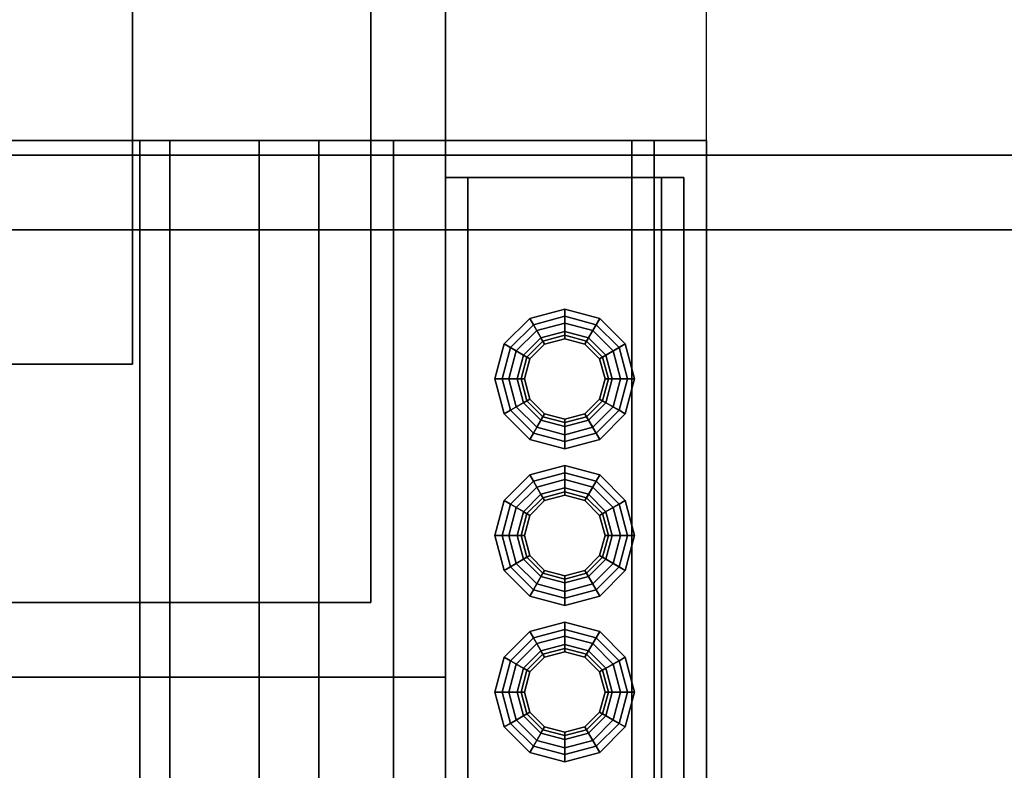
# Model space of a CAD drawing. Header units: metres. Extents: x -2 to 38, y -14 to 35.9.
# Tile 20 of 39: x 22.1 to 23.5, y 14.6 to 15.6. Entities that reach past the tile are written whole.
import ezdxf

# ---------------------------------------------------------------- set-up
doc = ezdxf.new("R2010")
doc.units = ezdxf.units.M
for name, color, linetype in [('GRANITE', 8, 'Continuous'), ('PLASTER', 8, 'Continuous'), ('SLATE', 8, 'Continuous'), ('SOFFIT', 8, 'Continuous'), ('STUCCO', 8, 'Continuous')]:
    doc.layers.add(name, color=color, linetype=linetype)

msp = doc.modelspace()

# ---------------------------------------------------------------- linework, layer by layer
at = {"layer": 'GRANITE'}
for points in [[(13, 12.1), (13, 15.4), (23, 15.4), (23, 12.1)], [(13, 12.1), (23, 12.1), (23, 15.4), (13, 15.4)]]:
    msp.add_lwpolyline(points, close=True, dxfattribs=at)
at = {"layer": 'PLASTER'}
for points in [[(13.45, 15.4), (22.55, 15.4), (22.55, 12.55), (13.45, 12.55)], [(13.69, 12.44), (13.69, 15.4), (22.31, 15.4), (22.31, 12.44)], [(13.69, 12.44), (22.31, 12.44), (22.31, 15.4), (13.69, 15.4)], [(22.55, 15.4), (18, 15.4), (18, 12.55), (22.55, 12.55)]]:
    msp.add_lwpolyline(points, close=True, dxfattribs=at)
at = {"layer": 'SLATE'}
for points in [[(5.28, 15.28), (30.72, 15.28), (23, 23), (13, 23)], [(18, 11.68), (23.07, 11.68), (23.07, 17), (18, 17)], [(23.07, 17), (18, 17), (18, 11.68), (23.07, 11.68)]]:
    msp.add_lwpolyline(points, close=True, dxfattribs=at)
at = {"layer": 'SOFFIT'}
msp.add_lwpolyline([(5.28, 15.28), (5.28, 30.72), (30.72, 30.72), (30.72, 15.28)], close=True, dxfattribs=at)
at = {"layer": 'STUCCO'}
for points in [[(5.28, 15.28), (5.28, 30.72), (30.72, 30.72), (30.72, 15.28)], [(5.28, 15.28), (30.72, 15.28), (30.72, 30.72), (5.28, 30.72)], [(5.38, 15.38), (5.38, 30.62), (30.62, 30.62), (30.62, 15.38)], [(5.38, 15.38), (30.62, 15.38), (30.62, 30.62), (5.38, 30.62)], [(13.28, 14.68), (13.28, 16.72), (22.72, 16.72), (22.72, 14.68)], [(13.28, 14.68), (22.72, 14.68), (22.72, 16.72), (13.28, 16.72)], [(13.38, 14.78), (13.38, 16.62), (22.62, 16.62), (22.62, 14.78)], [(13.38, 14.78), (22.62, 14.78), (22.62, 16.62), (13.38, 16.62)], [(13.7, 15.1), (13.7, 16.3), (22.3, 16.3), (22.3, 15.1)], [(13.7, 15.1), (22.3, 15.1), (22.3, 16.3), (13.7, 16.3)], [(12.93, 11.68), (12.93, 15.4), (23.07, 15.4), (23.07, 11.68)], [(12.93, 11.68), (23.07, 11.68), (23.07, 15.4), (12.93, 15.4)], [(13.03, 11.78), (13.03, 15.4), (22.97, 15.4), (22.97, 11.78)], [(13.03, 11.78), (22.97, 11.78), (22.97, 15.4), (13.03, 15.4)], [(13.35, 12.1), (13.35, 15.4), (22.65, 15.4), (22.65, 12.1)], [(13.35, 12.1), (22.65, 12.1), (22.65, 15.4), (13.35, 15.4)], [(13.53, 12.28), (13.53, 15.4), (22.47, 15.4), (22.47, 12.28)], [(13.53, 12.28), (22.47, 12.28), (22.47, 15.4), (13.53, 15.4)], [(13.65, 12.4), (13.65, 15.4), (22.35, 15.4), (22.35, 12.4)], [(13.65, 12.4), (22.35, 12.4), (22.35, 15.4), (13.65, 15.4)], [(22.72, 12.15), (22.72, 15.35), (23.04, 15.35), (23.04, 12.15)], [(22.72, 12.15), (23.04, 12.15), (23.04, 15.35), (22.72, 15.35)], [(22.75, 12.15), (22.75, 15.35), (23.01, 15.35), (23.01, 12.15)], [(22.75, 12.15), (23.01, 12.15), (23.01, 15.35), (22.75, 15.35)], [(22.88, 15.1385), (22.8508, 15.1307), (22.8331, 15.1612), (22.88, 15.1738)], [(22.88, 15.1738), (22.8331, 15.1612), (22.838, 15.1527), (22.88, 15.164)], [(22.9093, 15.1307), (22.88, 15.1385), (22.88, 15.1738), (22.9269, 15.1612)], [(22.9269, 15.1612), (22.88, 15.1738), (22.88, 15.164), (22.922, 15.1527)], [(22.8508, 15.1307), (22.8293, 15.1092), (22.7988, 15.1269), (22.8331, 15.1612)], [(22.8331, 15.1612), (22.7988, 15.1269), (22.8072, 15.122), (22.838, 15.1527)], [(22.9449, 15.0425), (22.9175, 15.0151), (22.88, 15.005), (22.8425, 15.0151), (22.815, 15.0425), (22.805, 15.08), (22.815, 15.1175), (22.8425, 15.1449), (22.88, 15.155), (22.9175, 15.1449), (22.9449, 15.1175), (22.955, 15.08)], [(22.88, 15.164), (22.838, 15.1527), (22.8508, 15.1307), (22.88, 15.1385)], [(22.88, 15.155), (22.8425, 15.1449), (22.8508, 15.1307), (22.88, 15.1385)], [(22.922, 15.1527), (22.88, 15.164), (22.88, 15.1385), (22.9093, 15.1307)], [(22.9175, 15.1449), (22.88, 15.155), (22.88, 15.1385), (22.9093, 15.1307)], [(22.9307, 15.1092), (22.9093, 15.1307), (22.9269, 15.1612), (22.9612, 15.1269)], [(22.9612, 15.1269), (22.9269, 15.1612), (22.922, 15.1527), (22.9528, 15.122)], [(22.838, 15.1527), (22.8072, 15.122), (22.8293, 15.1092), (22.8508, 15.1307)], [(22.8425, 15.1449), (22.815, 15.1175), (22.8293, 15.1092), (22.8508, 15.1307)], [(22.9438, 15.08), (22.9352, 15.1119), (22.9119, 15.1352), (22.88, 15.1438), (22.8481, 15.1352), (22.8248, 15.1119), (22.8163, 15.08), (22.8248, 15.0481), (22.8481, 15.0248), (22.88, 15.0162), (22.9119, 15.0248), (22.9352, 15.0481)], [(22.88, 15.134), (22.853, 15.1268), (22.8481, 15.1352), (22.88, 15.1438)], [(22.907, 15.1268), (22.88, 15.134), (22.88, 15.1438), (22.9119, 15.1352)], [(22.9528, 15.122), (22.922, 15.1527), (22.9093, 15.1307), (22.9307, 15.1092)], [(22.9449, 15.1175), (22.9175, 15.1449), (22.9093, 15.1307), (22.9307, 15.1092)], [(22.853, 15.1268), (22.8332, 15.107), (22.8248, 15.1119), (22.8481, 15.1352)], [(22.8508, 15.1307), (22.8293, 15.1092), (22.8332, 15.107), (22.853, 15.1268)], [(22.88, 15.1385), (22.8508, 15.1307), (22.853, 15.1268), (22.88, 15.134)], [(22.9093, 15.1307), (22.88, 15.1385), (22.88, 15.134), (22.907, 15.1268)], [(22.9268, 15.107), (22.907, 15.1268), (22.9119, 15.1352), (22.9352, 15.1119)], [(22.9307, 15.1092), (22.9093, 15.1307), (22.907, 15.1268), (22.9268, 15.107)], [(22.8293, 15.1092), (22.8215, 15.08), (22.7862, 15.08), (22.7988, 15.1269)], [(22.7988, 15.1269), (22.7862, 15.08), (22.796, 15.08), (22.8072, 15.122)], [(22.8072, 15.122), (22.796, 15.08), (22.8215, 15.08), (22.8293, 15.1092)], [(22.815, 15.1175), (22.805, 15.08), (22.8215, 15.08), (22.8293, 15.1092)], [(22.9385, 15.08), (22.9307, 15.1092), (22.9612, 15.1269), (22.9737, 15.08)], [(22.964, 15.08), (22.9528, 15.122), (22.9307, 15.1092), (22.9385, 15.08)], [(22.955, 15.08), (22.9449, 15.1175), (22.9307, 15.1092), (22.9385, 15.08)], [(22.9737, 15.08), (22.9612, 15.1269), (22.9528, 15.122), (22.964, 15.08)], [(22.8332, 15.107), (22.826, 15.08), (22.8163, 15.08), (22.8248, 15.1119)], [(22.8293, 15.1092), (22.8215, 15.08), (22.826, 15.08), (22.8332, 15.107)], [(22.934, 15.08), (22.9268, 15.107), (22.9352, 15.1119), (22.9438, 15.08)], [(22.9385, 15.08), (22.9307, 15.1092), (22.9268, 15.107), (22.934, 15.08)], [(22.8215, 15.08), (22.8293, 15.0508), (22.7988, 15.0331), (22.7862, 15.08)], [(22.7862, 15.08), (22.7988, 15.0331), (22.8072, 15.038), (22.796, 15.08)], [(22.796, 15.08), (22.8072, 15.038), (22.8293, 15.0508), (22.8215, 15.08)], [(22.805, 15.08), (22.815, 15.0425), (22.8293, 15.0508), (22.8215, 15.08)], [(22.826, 15.08), (22.8332, 15.053), (22.8248, 15.0481), (22.8163, 15.08)], [(22.8215, 15.08), (22.8293, 15.0508), (22.8332, 15.053), (22.826, 15.08)], [(22.9307, 15.0508), (22.9385, 15.08), (22.934, 15.08), (22.9268, 15.053)], [(22.9268, 15.053), (22.934, 15.08), (22.9438, 15.08), (22.9352, 15.0481)], [(22.9449, 15.0425), (22.955, 15.08), (22.9385, 15.08), (22.9307, 15.0508)], [(22.9307, 15.0508), (22.9385, 15.08), (22.9737, 15.08), (22.9612, 15.0331)], [(22.9528, 15.038), (22.964, 15.08), (22.9385, 15.08), (22.9307, 15.0508)], [(22.9612, 15.0331), (22.9737, 15.08), (22.964, 15.08), (22.9528, 15.038)], [(22.8293, 15.0508), (22.8508, 15.0293), (22.8331, 14.9988), (22.7988, 15.0331)], [(22.8072, 15.038), (22.838, 15.0073), (22.8508, 15.0293), (22.8293, 15.0508)], [(22.815, 15.0425), (22.8425, 15.0151), (22.8508, 15.0293), (22.8293, 15.0508)], [(22.8332, 15.053), (22.853, 15.0332), (22.8481, 15.0248), (22.8248, 15.0481)], [(22.8293, 15.0508), (22.8508, 15.0293), (22.853, 15.0332), (22.8332, 15.053)], [(22.9093, 15.0293), (22.9307, 15.0508), (22.9268, 15.053), (22.907, 15.0332)], [(22.907, 15.0332), (22.9268, 15.053), (22.9352, 15.0481), (22.9119, 15.0248)], [(22.9175, 15.0151), (22.9449, 15.0425), (22.9307, 15.0508), (22.9093, 15.0293)], [(22.9093, 15.0293), (22.9307, 15.0508), (22.9612, 15.0331), (22.9269, 14.9988)], [(22.922, 15.0073), (22.9528, 15.038), (22.9307, 15.0508), (22.9093, 15.0293)], [(22.7988, 15.0331), (22.8331, 14.9988), (22.838, 15.0073), (22.8072, 15.038)], [(22.9269, 14.9988), (22.9612, 15.0331), (22.9528, 15.038), (22.922, 15.0073)], [(22.8508, 15.0293), (22.88, 15.0215), (22.88, 14.9863), (22.8331, 14.9988)], [(22.838, 15.0073), (22.88, 14.996), (22.88, 15.0215), (22.8508, 15.0293)], [(22.8425, 15.0151), (22.88, 15.005), (22.88, 15.0215), (22.8508, 15.0293)], [(22.853, 15.0332), (22.88, 15.026), (22.88, 15.0162), (22.8481, 15.0248)], [(22.8508, 15.0293), (22.88, 15.0215), (22.88, 15.026), (22.853, 15.0332)], [(22.88, 15.0215), (22.9093, 15.0293), (22.907, 15.0332), (22.88, 15.026)], [(22.88, 15.026), (22.907, 15.0332), (22.9119, 15.0248), (22.88, 15.0162)], [(22.88, 15.005), (22.9175, 15.0151), (22.9093, 15.0293), (22.88, 15.0215)], [(22.88, 15.0215), (22.9093, 15.0293), (22.9269, 14.9988), (22.88, 14.9863)], [(22.88, 14.996), (22.922, 15.0073), (22.9093, 15.0293), (22.88, 15.0215)], [(22.8331, 14.9988), (22.88, 14.9863), (22.88, 14.996), (22.838, 15.0073)], [(22.88, 14.9863), (22.9269, 14.9988), (22.922, 15.0073), (22.88, 14.996)], [(22.88, 14.9285), (22.8508, 14.9207), (22.8331, 14.9512), (22.88, 14.9637)], [(22.88, 14.9637), (22.8331, 14.9512), (22.838, 14.9428), (22.88, 14.954)], [(22.9093, 14.9207), (22.88, 14.9285), (22.88, 14.9637), (22.9269, 14.9512)], [(22.9269, 14.9512), (22.88, 14.9637), (22.88, 14.954), (22.922, 14.9428)], [(22.8508, 14.9207), (22.8293, 14.8993), (22.7988, 14.9169), (22.8331, 14.9512)], [(22.8331, 14.9512), (22.7988, 14.9169), (22.8072, 14.912), (22.838, 14.9428)], [(22.9449, 14.8325), (22.9175, 14.805), (22.88, 14.795), (22.8425, 14.805), (22.815, 14.8325), (22.805, 14.87), (22.815, 14.9075), (22.8425, 14.935), (22.88, 14.945), (22.9175, 14.935), (22.9449, 14.9075), (22.955, 14.87)], [(22.838, 14.9428), (22.8072, 14.912), (22.8293, 14.8993), (22.8508, 14.9207)], [(22.88, 14.954), (22.838, 14.9428), (22.8508, 14.9207), (22.88, 14.9285)], [(22.88, 14.945), (22.8425, 14.935), (22.8508, 14.9207), (22.88, 14.9285)], [(22.922, 14.9428), (22.88, 14.954), (22.88, 14.9285), (22.9093, 14.9207)], [(22.9175, 14.935), (22.88, 14.945), (22.88, 14.9285), (22.9093, 14.9207)], [(22.9307, 14.8993), (22.9093, 14.9207), (22.9269, 14.9512), (22.9612, 14.9169)], [(22.9528, 14.912), (22.922, 14.9428), (22.9093, 14.9207), (22.9307, 14.8993)], [(22.9612, 14.9169), (22.9269, 14.9512), (22.922, 14.9428), (22.9528, 14.912)], [(22.8425, 14.935), (22.815, 14.9075), (22.8293, 14.8993), (22.8508, 14.9207)], [(22.9438, 14.87), (22.9352, 14.9019), (22.9119, 14.9252), (22.88, 14.9337), (22.8481, 14.9252), (22.8248, 14.9019), (22.8163, 14.87), (22.8248, 14.8381), (22.8481, 14.8148), (22.88, 14.8063), (22.9119, 14.8148), (22.9352, 14.8381)], [(22.88, 14.924), (22.853, 14.9168), (22.8481, 14.9252), (22.88, 14.9337)], [(22.907, 14.9168), (22.88, 14.924), (22.88, 14.9337), (22.9119, 14.9252)], [(22.9449, 14.9075), (22.9175, 14.935), (22.9093, 14.9207), (22.9307, 14.8993)], [(22.8293, 14.8993), (22.8215, 14.87), (22.7862, 14.87), (22.7988, 14.9169)], [(22.7988, 14.9169), (22.7862, 14.87), (22.796, 14.87), (22.8072, 14.912)], [(22.853, 14.9168), (22.8332, 14.897), (22.8248, 14.9019), (22.8481, 14.9252)], [(22.8508, 14.9207), (22.8293, 14.8993), (22.8332, 14.897), (22.853, 14.9168)], [(22.88, 14.9285), (22.8508, 14.9207), (22.853, 14.9168), (22.88, 14.924)], [(22.9093, 14.9207), (22.88, 14.9285), (22.88, 14.924), (22.907, 14.9168)], [(22.9268, 14.897), (22.907, 14.9168), (22.9119, 14.9252), (22.9352, 14.9019)], [(22.9307, 14.8993), (22.9093, 14.9207), (22.907, 14.9168), (22.9268, 14.897)], [(22.9385, 14.87), (22.9307, 14.8993), (22.9612, 14.9169), (22.9737, 14.87)], [(22.9737, 14.87), (22.9612, 14.9169), (22.9528, 14.912), (22.964, 14.87)], [(22.8072, 14.912), (22.796, 14.87), (22.8215, 14.87), (22.8293, 14.8993)], [(22.815, 14.9075), (22.805, 14.87), (22.8215, 14.87), (22.8293, 14.8993)], [(22.964, 14.87), (22.9528, 14.912), (22.9307, 14.8993), (22.9385, 14.87)], [(22.955, 14.87), (22.9449, 14.9075), (22.9307, 14.8993), (22.9385, 14.87)], [(22.8332, 14.897), (22.826, 14.87), (22.8163, 14.87), (22.8248, 14.9019)], [(22.8293, 14.8993), (22.8215, 14.87), (22.826, 14.87), (22.8332, 14.897)], [(22.934, 14.87), (22.9268, 14.897), (22.9352, 14.9019), (22.9438, 14.87)], [(22.9385, 14.87), (22.9307, 14.8993), (22.9268, 14.897), (22.934, 14.87)], [(22.8215, 14.87), (22.8293, 14.8407), (22.7988, 14.8231), (22.7862, 14.87)], [(22.7862, 14.87), (22.7988, 14.8231), (22.8072, 14.828), (22.796, 14.87)], [(22.796, 14.87), (22.8072, 14.828), (22.8293, 14.8407), (22.8215, 14.87)], [(22.805, 14.87), (22.815, 14.8325), (22.8293, 14.8407), (22.8215, 14.87)], [(22.826, 14.87), (22.8332, 14.843), (22.8248, 14.8381), (22.8163, 14.87)], [(22.8215, 14.87), (22.8293, 14.8407), (22.8332, 14.843), (22.826, 14.87)], [(22.9307, 14.8407), (22.9385, 14.87), (22.934, 14.87), (22.9268, 14.843)], [(22.9268, 14.843), (22.934, 14.87), (22.9438, 14.87), (22.9352, 14.8381)], [(22.9449, 14.8325), (22.955, 14.87), (22.9385, 14.87), (22.9307, 14.8407)], [(22.9307, 14.8407), (22.9385, 14.87), (22.9737, 14.87), (22.9612, 14.8231)], [(22.9528, 14.828), (22.964, 14.87), (22.9385, 14.87), (22.9307, 14.8407)], [(22.9612, 14.8231), (22.9737, 14.87), (22.964, 14.87), (22.9528, 14.828)], [(22.8293, 14.8407), (22.8508, 14.8193), (22.8331, 14.7888), (22.7988, 14.8231)], [(22.8072, 14.828), (22.838, 14.7973), (22.8508, 14.8193), (22.8293, 14.8407)], [(22.815, 14.8325), (22.8425, 14.805), (22.8508, 14.8193), (22.8293, 14.8407)], [(22.8332, 14.843), (22.853, 14.8232), (22.8481, 14.8148), (22.8248, 14.8381)], [(22.8293, 14.8407), (22.8508, 14.8193), (22.853, 14.8232), (22.8332, 14.843)], [(22.9093, 14.8193), (22.9307, 14.8407), (22.9268, 14.843), (22.907, 14.8232)], [(22.907, 14.8232), (22.9268, 14.843), (22.9352, 14.8381), (22.9119, 14.8148)], [(22.9175, 14.805), (22.9449, 14.8325), (22.9307, 14.8407), (22.9093, 14.8193)], [(22.9093, 14.8193), (22.9307, 14.8407), (22.9612, 14.8231), (22.9269, 14.7888)], [(22.922, 14.7973), (22.9528, 14.828), (22.9307, 14.8407), (22.9093, 14.8193)], [(22.7988, 14.8231), (22.8331, 14.7888), (22.838, 14.7973), (22.8072, 14.828)], [(22.9269, 14.7888), (22.9612, 14.8231), (22.9528, 14.828), (22.922, 14.7973)], [(22.8508, 14.8193), (22.88, 14.8115), (22.88, 14.7762), (22.8331, 14.7888)], [(22.838, 14.7973), (22.88, 14.786), (22.88, 14.8115), (22.8508, 14.8193)], [(22.8425, 14.805), (22.88, 14.795), (22.88, 14.8115), (22.8508, 14.8193)], [(22.853, 14.8232), (22.88, 14.816), (22.88, 14.8063), (22.8481, 14.8148)], [(22.8508, 14.8193), (22.88, 14.8115), (22.88, 14.816), (22.853, 14.8232)], [(22.88, 14.8115), (22.9093, 14.8193), (22.907, 14.8232), (22.88, 14.816)], [(22.88, 14.816), (22.907, 14.8232), (22.9119, 14.8148), (22.88, 14.8063)], [(22.88, 14.795), (22.9175, 14.805), (22.9093, 14.8193), (22.88, 14.8115)], [(22.88, 14.8115), (22.9093, 14.8193), (22.9269, 14.7888), (22.88, 14.7762)], [(22.88, 14.786), (22.922, 14.7973), (22.9093, 14.8193), (22.88, 14.8115)], [(22.8331, 14.7888), (22.88, 14.7762), (22.88, 14.786), (22.838, 14.7973)], [(22.88, 14.7762), (22.9269, 14.7888), (22.922, 14.7973), (22.88, 14.786)], [(22.88, 14.7185), (22.8508, 14.7107), (22.8331, 14.7412), (22.88, 14.7538)], [(22.88, 14.7538), (22.8331, 14.7412), (22.838, 14.7327), (22.88, 14.744)], [(22.9093, 14.7107), (22.88, 14.7185), (22.88, 14.7538), (22.9269, 14.7412)], [(22.9269, 14.7412), (22.88, 14.7538), (22.88, 14.744), (22.922, 14.7327)], [(22.8508, 14.7107), (22.8293, 14.6892), (22.7988, 14.7069), (22.8331, 14.7412)], [(22.8331, 14.7412), (22.7988, 14.7069), (22.8072, 14.702), (22.838, 14.7327)], [(22.9449, 14.6225), (22.9175, 14.5951), (22.88, 14.585), (22.8425, 14.5951), (22.815, 14.6225), (22.805, 14.66), (22.815, 14.6975), (22.8425, 14.7249), (22.88, 14.735), (22.9175, 14.7249), (22.9449, 14.6975), (22.955, 14.66)], [(22.838, 14.7327), (22.8072, 14.702), (22.8293, 14.6892), (22.8508, 14.7107)], [(22.88, 14.744), (22.838, 14.7327), (22.8508, 14.7107), (22.88, 14.7185)], [(22.88, 14.735), (22.8425, 14.7249), (22.8508, 14.7107), (22.88, 14.7185)], [(22.922, 14.7327), (22.88, 14.744), (22.88, 14.7185), (22.9093, 14.7107)], [(22.9175, 14.7249), (22.88, 14.735), (22.88, 14.7185), (22.9093, 14.7107)], [(22.9307, 14.6892), (22.9093, 14.7107), (22.9269, 14.7412), (22.9612, 14.7069)], [(22.9528, 14.702), (22.922, 14.7327), (22.9093, 14.7107), (22.9307, 14.6892)], [(22.9612, 14.7069), (22.9269, 14.7412), (22.922, 14.7327), (22.9528, 14.702)], [(22.8425, 14.7249), (22.815, 14.6975), (22.8293, 14.6892), (22.8508, 14.7107)], [(22.9438, 14.66), (22.9352, 14.6919), (22.9119, 14.7152), (22.88, 14.7238), (22.8481, 14.7152), (22.8248, 14.6919), (22.8163, 14.66), (22.8248, 14.6281), (22.8481, 14.6048), (22.88, 14.5962), (22.9119, 14.6048), (22.9352, 14.6281)], [(22.88, 14.714), (22.853, 14.7068), (22.8481, 14.7152), (22.88, 14.7238)], [(22.88, 14.7185), (22.8508, 14.7107), (22.853, 14.7068), (22.88, 14.714)], [(22.907, 14.7068), (22.88, 14.714), (22.88, 14.7238), (22.9119, 14.7152)], [(22.9093, 14.7107), (22.88, 14.7185), (22.88, 14.714), (22.907, 14.7068)], [(22.9449, 14.6975), (22.9175, 14.7249), (22.9093, 14.7107), (22.9307, 14.6892)], [(22.8293, 14.6892), (22.8215, 14.66), (22.7862, 14.66), (22.7988, 14.7069)], [(22.7988, 14.7069), (22.7862, 14.66), (22.796, 14.66), (22.8072, 14.702)], [(22.853, 14.7068), (22.8332, 14.687), (22.8248, 14.6919), (22.8481, 14.7152)], [(22.8508, 14.7107), (22.8293, 14.6892), (22.8332, 14.687), (22.853, 14.7068)], [(22.9268, 14.687), (22.907, 14.7068), (22.9119, 14.7152), (22.9352, 14.6919)], [(22.9307, 14.6892), (22.9093, 14.7107), (22.907, 14.7068), (22.9268, 14.687)], [(22.9385, 14.66), (22.9307, 14.6892), (22.9612, 14.7069), (22.9737, 14.66)], [(22.9737, 14.66), (22.9612, 14.7069), (22.9528, 14.702), (22.964, 14.66)], [(22.8072, 14.702), (22.796, 14.66), (22.8215, 14.66), (22.8293, 14.6892)], [(22.815, 14.6975), (22.805, 14.66), (22.8215, 14.66), (22.8293, 14.6892)], [(22.8332, 14.687), (22.826, 14.66), (22.8163, 14.66), (22.8248, 14.6919)], [(22.934, 14.66), (22.9268, 14.687), (22.9352, 14.6919), (22.9438, 14.66)], [(22.964, 14.66), (22.9528, 14.702), (22.9307, 14.6892), (22.9385, 14.66)], [(22.955, 14.66), (22.9449, 14.6975), (22.9307, 14.6892), (22.9385, 14.66)], [(22.8293, 14.6892), (22.8215, 14.66), (22.826, 14.66), (22.8332, 14.687)], [(22.9385, 14.66), (22.9307, 14.6892), (22.9268, 14.687), (22.934, 14.66)], [(22.8215, 14.66), (22.8293, 14.6308), (22.7988, 14.6131), (22.7862, 14.66)], [(22.7862, 14.66), (22.7988, 14.6131), (22.8072, 14.618), (22.796, 14.66)], [(22.796, 14.66), (22.8072, 14.618), (22.8293, 14.6308), (22.8215, 14.66)], [(22.805, 14.66), (22.815, 14.6225), (22.8293, 14.6308), (22.8215, 14.66)], [(22.826, 14.66), (22.8332, 14.633), (22.8248, 14.6281), (22.8163, 14.66)], [(22.8215, 14.66), (22.8293, 14.6308), (22.8332, 14.633), (22.826, 14.66)], [(22.9307, 14.6308), (22.9385, 14.66), (22.934, 14.66), (22.9268, 14.633)], [(22.9268, 14.633), (22.934, 14.66), (22.9438, 14.66), (22.9352, 14.6281)], [(22.9449, 14.6225), (22.955, 14.66), (22.9385, 14.66), (22.9307, 14.6308)], [(22.9307, 14.6308), (22.9385, 14.66), (22.9737, 14.66), (22.9612, 14.6131)], [(22.9528, 14.618), (22.964, 14.66), (22.9385, 14.66), (22.9307, 14.6308)], [(22.9612, 14.6131), (22.9737, 14.66), (22.964, 14.66), (22.9528, 14.618)], [(22.8293, 14.6308), (22.8508, 14.6093), (22.8331, 14.5788), (22.7988, 14.6131)], [(22.8072, 14.618), (22.838, 14.5872), (22.8508, 14.6093), (22.8293, 14.6308)], [(22.815, 14.6225), (22.8425, 14.5951), (22.8508, 14.6093), (22.8293, 14.6308)], [(22.8332, 14.633), (22.853, 14.6132), (22.8481, 14.6048), (22.8248, 14.6281)], [(22.8293, 14.6308), (22.8508, 14.6093), (22.853, 14.6132), (22.8332, 14.633)], [(22.9093, 14.6093), (22.9307, 14.6308), (22.9268, 14.633), (22.907, 14.6132)], [(22.907, 14.6132), (22.9268, 14.633), (22.9352, 14.6281), (22.9119, 14.6048)], [(22.9175, 14.5951), (22.9449, 14.6225), (22.9307, 14.6308), (22.9093, 14.6093)], [(22.9093, 14.6093), (22.9307, 14.6308), (22.9612, 14.6131), (22.9269, 14.5788)], [(22.922, 14.5872), (22.9528, 14.618), (22.9307, 14.6308), (22.9093, 14.6093)], [(22.7988, 14.6131), (22.8331, 14.5788), (22.838, 14.5872), (22.8072, 14.618)], [(22.853, 14.6132), (22.88, 14.606), (22.88, 14.5962), (22.8481, 14.6048)], [(22.8508, 14.6093), (22.88, 14.6015), (22.88, 14.606), (22.853, 14.6132)], [(22.88, 14.6015), (22.9093, 14.6093), (22.907, 14.6132), (22.88, 14.606)], [(22.88, 14.606), (22.907, 14.6132), (22.9119, 14.6048), (22.88, 14.5962)], [(22.9269, 14.5788), (22.9612, 14.6131), (22.9528, 14.618), (22.922, 14.5872)], [(22.8508, 14.6093), (22.88, 14.6015), (22.88, 14.5663), (22.8331, 14.5788)], [(22.838, 14.5872), (22.88, 14.576), (22.88, 14.6015), (22.8508, 14.6093)], [(22.8425, 14.5951), (22.88, 14.585), (22.88, 14.6015), (22.8508, 14.6093)], [(22.88, 14.585), (22.9175, 14.5951), (22.9093, 14.6093), (22.88, 14.6015)], [(22.88, 14.6015), (22.9093, 14.6093), (22.9269, 14.5788), (22.88, 14.5663)], [(22.88, 14.576), (22.922, 14.5872), (22.9093, 14.6093), (22.88, 14.6015)], [(22.8331, 14.5788), (22.88, 14.5663), (22.88, 14.576), (22.838, 14.5872)], [(22.88, 14.5663), (22.9269, 14.5788), (22.922, 14.5872), (22.88, 14.576)]]:
    msp.add_lwpolyline(points, close=True, dxfattribs=at)

doc.saveas('drawing.dxf')
